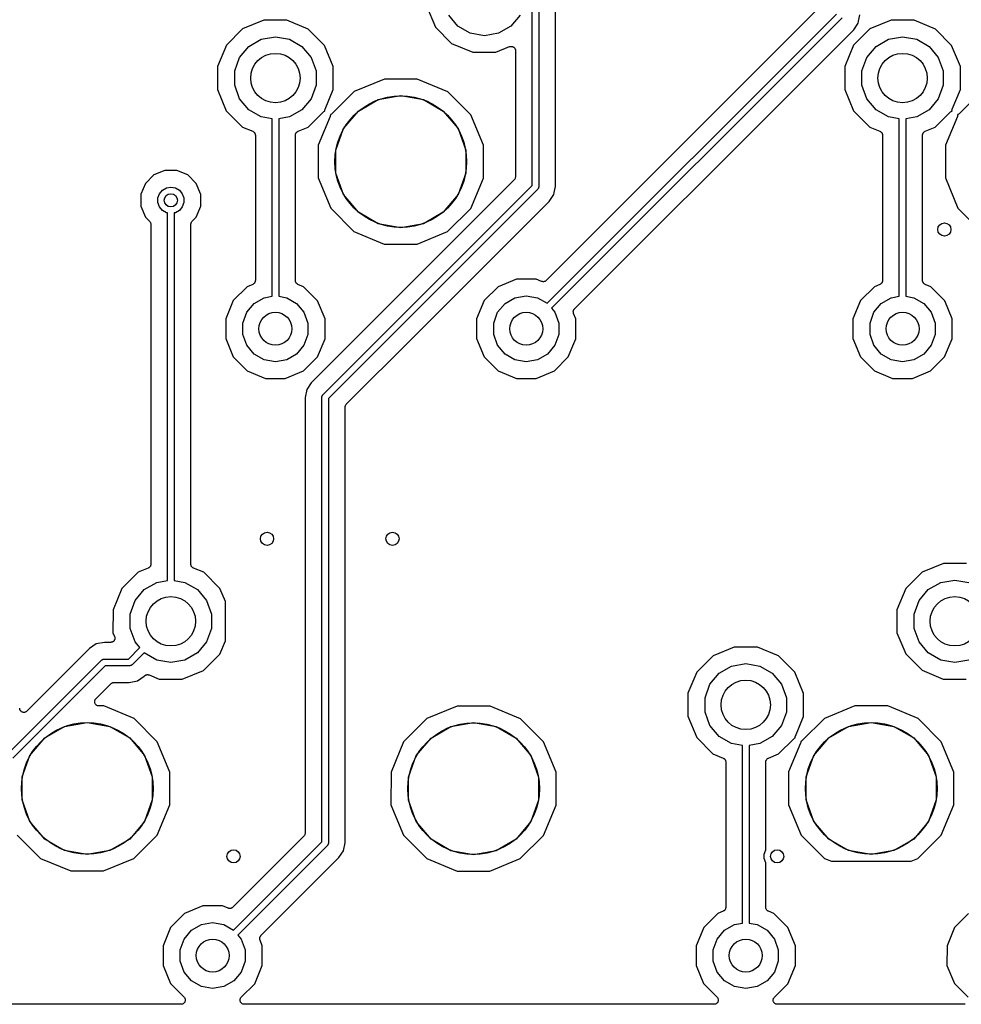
# Model space of a CAD drawing. Extents: x 88 to 361, y -189 to -115.
# Tile 22 of 36: x 198 to 227, y -188 to -158. Entities that reach past the tile are written whole.
import ezdxf

# ---------------------------------------------------------------- set-up
doc = ezdxf.new("R2010")
doc.units = 0
doc.header["$MEASUREMENT"] = 0
doc.layers.add('BLACK', color=7, linetype='CONTINUOUS')

msp = doc.modelspace()

# ---------------------------------------------------------------- linework, layer by layer
at = {"layer": 'Black'}
for p, q in [((213.54, -162.652), (213.54, -155.732)), ((213.74, -155.69), (213.74, -162.693)), ((214.248, -162.681), (214.248, -155.703)), ((210.332, -157.193), (210.599, -157.839)), ((222.24, -157.265), (213.966, -165.539)), ((205.392, -157.627), (204.746, -157.894)), ((206.091, -157.628), (205.392, -157.627)), ((206.737, -157.896), (206.091, -157.628)), ((211.284, -157.806), (211.004, -157.472)), ((213.176, -157.472), (212.896, -157.806)), ((213.994, -166.23), (222.785, -157.439)), ((222.956, -157.551), (214.126, -166.38)), ((223.444, -157.712), (223.455, -157.658)), ((223.455, -157.658), (223.493, -157.467)), ((224.442, -157.627), (223.796, -157.894)), ((225.141, -157.628), (224.442, -157.627)), ((225.787, -157.896), (225.141, -157.628)), ((204.746, -157.894), (204.251, -158.388)), ((207.231, -158.391), (206.737, -157.896)), ((210.599, -157.839), (211.093, -158.334)), ((211.661, -158.024), (211.284, -157.806)), ((212.896, -157.806), (212.519, -158.024)), ((221.556, -159.668), (223.306, -157.919)), ((223.796, -157.894), (223.301, -158.388)), ((223.306, -157.919), (223.444, -157.712)), ((226.281, -158.391), (225.787, -157.896)), ((204.934, -158.424), (205.311, -158.206)), ((205.311, -158.206), (205.74, -158.131)), ((205.74, -158.131), (206.169, -158.206)), ((206.169, -158.206), (206.546, -158.424)), ((212.09, -158.099), (211.661, -158.024)), ((212.519, -158.024), (212.09, -158.099)), ((223.984, -158.424), (224.361, -158.206)), ((224.361, -158.206), (224.79, -158.131)), ((224.79, -158.131), (225.219, -158.206)), ((225.219, -158.206), (225.596, -158.424)), ((204.251, -158.388), (203.983, -159.034)), ((204.654, -158.758), (204.934, -158.424)), ((206.546, -158.424), (206.826, -158.758)), ((207.498, -159.037), (207.231, -158.391)), ((211.093, -158.334), (211.739, -158.602)), ((212.438, -158.603), (212.856, -158.43)), ((212.856, -158.43), (212.87, -158.427)), ((212.87, -158.427), (212.883, -158.423)), ((212.883, -158.423), (212.891, -158.423)), ((212.891, -158.423), (212.899, -158.421)), ((212.899, -158.421), (212.913, -158.423)), ((212.913, -158.423), (212.927, -158.423)), ((212.927, -158.423), (212.935, -158.425)), ((212.935, -158.425), (212.943, -158.427)), ((212.943, -158.427), (212.955, -158.433)), ((212.955, -158.433), (212.968, -158.438)), ((212.968, -158.438), (212.975, -158.443)), ((212.975, -158.443), (212.982, -158.447)), ((212.982, -158.447), (212.991, -158.457)), ((212.991, -158.457), (213.002, -158.466)), ((213.002, -158.466), (213.006, -158.473)), ((213.006, -158.473), (213.012, -158.479)), ((213.012, -158.479), (213.017, -158.492)), ((213.017, -158.492), (213.024, -158.504)), ((213.024, -158.504), (213.025, -158.512)), ((213.025, -158.512), (213.029, -158.52)), ((213.029, -158.52), (213.029, -158.534)), ((213.029, -158.534), (213.032, -158.548)), ((213.032, -158.548), (213.032, -162.389)), ((223.301, -158.388), (223.033, -159.034)), ((223.704, -158.758), (223.984, -158.424)), ((225.596, -158.424), (225.876, -158.758)), ((226.548, -159.037), (226.281, -158.391)), ((204.505, -159.167), (204.654, -158.758)), ((206.826, -158.758), (206.975, -159.167)), ((211.739, -158.602), (212.438, -158.603)), ((223.555, -159.167), (223.704, -158.758)), ((225.876, -158.758), (226.025, -159.167)), ((203.983, -159.034), (203.982, -159.733)), ((204.505, -159.603), (204.505, -159.167)), ((206.975, -159.167), (206.975, -159.603)), ((207.497, -159.736), (207.498, -159.037)), ((223.033, -159.034), (223.032, -159.733)), ((223.555, -159.603), (223.555, -159.167)), ((226.025, -159.167), (226.025, -159.603)), ((226.547, -159.736), (226.548, -159.037)), ((209.053, -159.417), (208.131, -159.798)), ((210.051, -159.417), (209.053, -159.417)), ((210.973, -159.8), (210.051, -159.417)), ((203.982, -159.733), (204.249, -160.379)), ((204.654, -160.012), (204.505, -159.603)), ((206.975, -159.603), (206.826, -160.012)), ((207.25, -160.332), (207.497, -159.736)), ((214.826, -166.399), (221.556, -159.668)), ((221.556, -159.668), (221.556, -159.668)), ((223.032, -159.733), (223.299, -160.379)), ((223.704, -160.012), (223.555, -159.603)), ((226.025, -159.603), (225.876, -160.012)), ((226.3, -160.332), (226.547, -159.736)), ((204.934, -160.346), (204.654, -160.012)), ((206.826, -160.012), (206.546, -160.346)), ((208.131, -159.798), (207.457, -160.471)), ((208.26, -160.387), (208.863, -160.038)), ((208.863, -160.038), (209.55, -159.917)), ((209.55, -159.917), (210.237, -160.038)), ((210.237, -160.038), (210.84, -160.387)), ((211.677, -160.506), (210.973, -159.8)), ((223.984, -160.346), (223.704, -160.012)), ((225.876, -160.012), (225.596, -160.346)), ((227.181, -159.798), (226.507, -160.471)), ((204.249, -160.379), (204.743, -160.874)), ((205.311, -160.564), (204.934, -160.346)), ((206.546, -160.346), (206.169, -160.564)), ((207.213, -160.403), (207.229, -160.391)), ((207.229, -160.391), (207.231, -160.39)), ((207.231, -160.39), (207.233, -160.389)), ((207.233, -160.389), (207.242, -160.386)), ((207.24, -160.375), (207.241, -160.372)), ((207.242, -160.386), (207.24, -160.375)), ((207.241, -160.37), (207.246, -160.351)), ((207.241, -160.372), (207.241, -160.37)), ((207.246, -160.351), (207.25, -160.332)), ((207.811, -160.921), (208.26, -160.387)), ((210.84, -160.387), (211.289, -160.921)), ((223.299, -160.379), (223.793, -160.874)), ((224.361, -160.564), (223.984, -160.346)), ((225.596, -160.346), (225.219, -160.564)), ((226.263, -160.403), (226.279, -160.391)), ((226.279, -160.391), (226.281, -160.39)), ((226.281, -160.39), (226.283, -160.389)), ((226.283, -160.389), (226.292, -160.386)), ((226.29, -160.375), (226.291, -160.372)), ((226.292, -160.386), (226.29, -160.375)), ((226.291, -160.37), (226.296, -160.351)), ((226.291, -160.372), (226.291, -160.37)), ((226.296, -160.351), (226.3, -160.332)), ((205.64, -160.622), (205.311, -160.564)), ((205.64, -166.019), (205.64, -160.622)), ((206.169, -160.564), (205.84, -160.622)), ((205.84, -160.622), (205.84, -166.019)), ((206.734, -160.876), (207.197, -160.414)), ((207.404, -160.552), (207.042, -161.424)), ((207.197, -160.414), (207.213, -160.403)), ((207.409, -160.534), (207.404, -160.552)), ((207.414, -160.515), (207.409, -160.534)), ((207.421, -160.496), (207.412, -160.498)), ((207.412, -160.498), (207.414, -160.509)), ((207.414, -160.509), (207.413, -160.512)), ((207.413, -160.512), (207.414, -160.515)), ((207.423, -160.494), (207.421, -160.496)), ((207.426, -160.493), (207.423, -160.494)), ((207.441, -160.482), (207.426, -160.493)), ((207.457, -160.471), (207.441, -160.482)), ((212.058, -161.428), (211.677, -160.506)), ((224.69, -160.622), (224.361, -160.564)), ((224.69, -166.019), (224.69, -160.622)), ((225.219, -160.564), (224.89, -160.622)), ((224.89, -160.622), (224.89, -166.019)), ((225.784, -160.876), (226.247, -160.414)), ((226.454, -160.552), (226.092, -161.424)), ((226.247, -160.414), (226.263, -160.403)), ((226.459, -160.534), (226.454, -160.552)), ((226.464, -160.515), (226.459, -160.534)), ((226.471, -160.496), (226.462, -160.498)), ((226.462, -160.498), (226.464, -160.509)), ((226.464, -160.509), (226.463, -160.512)), ((226.463, -160.512), (226.464, -160.515)), ((226.473, -160.494), (226.471, -160.496)), ((226.476, -160.493), (226.473, -160.494)), ((226.491, -160.482), (226.476, -160.493)), ((226.507, -160.471), (226.491, -160.482)), ((204.743, -160.874), (205.054, -161.003)), ((206.427, -161.003), (206.734, -160.876)), ((207.573, -161.576), (207.811, -160.921)), ((211.289, -160.921), (211.527, -161.576)), ((223.793, -160.874), (224.104, -161.003)), ((225.477, -161.003), (225.784, -160.876)), ((205.054, -161.003), (205.061, -161.008)), ((205.061, -161.008), (205.069, -161.011)), ((205.069, -161.011), (205.079, -161.019)), ((205.079, -161.019), (205.091, -161.027)), ((205.091, -161.027), (205.096, -161.034)), ((205.096, -161.034), (205.102, -161.039)), ((205.102, -161.039), (205.109, -161.051)), ((205.109, -161.051), (205.118, -161.062)), ((205.118, -161.062), (205.12, -161.07)), ((205.12, -161.07), (205.124, -161.077)), ((205.124, -161.077), (205.127, -161.091)), ((205.127, -161.091), (205.131, -161.104)), ((205.131, -161.104), (205.131, -161.112)), ((205.131, -161.112), (205.132, -161.121)), ((205.132, -161.121), (205.132, -165.54)), ((206.348, -161.121), (206.349, -161.112)), ((206.348, -165.54), (206.348, -161.121)), ((206.349, -161.104), (206.353, -161.091)), ((206.349, -161.112), (206.349, -161.104)), ((206.353, -161.091), (206.356, -161.077)), ((206.356, -161.077), (206.36, -161.07)), ((206.36, -161.07), (206.362, -161.062)), ((206.362, -161.062), (206.371, -161.051)), ((206.371, -161.051), (206.378, -161.039)), ((206.378, -161.039), (206.384, -161.033)), ((206.384, -161.033), (206.389, -161.027)), ((206.389, -161.027), (206.401, -161.019)), ((206.401, -161.019), (206.411, -161.011)), ((206.411, -161.011), (206.419, -161.008)), ((206.419, -161.008), (206.427, -161.003)), ((224.104, -161.003), (224.111, -161.008)), ((224.111, -161.008), (224.118, -161.011)), ((224.118, -161.011), (224.129, -161.019)), ((224.129, -161.019), (224.141, -161.027)), ((224.141, -161.027), (224.146, -161.034)), ((224.146, -161.034), (224.152, -161.039)), ((224.152, -161.039), (224.159, -161.051)), ((224.159, -161.051), (224.168, -161.062)), ((224.168, -161.062), (224.17, -161.07)), ((224.17, -161.07), (224.174, -161.077)), ((224.174, -161.077), (224.177, -161.091)), ((224.177, -161.091), (224.181, -161.104)), ((224.181, -161.104), (224.181, -161.112)), ((224.181, -161.112), (224.182, -161.121)), ((224.182, -161.121), (224.182, -165.54)), ((225.398, -161.121), (225.399, -161.112)), ((225.398, -165.54), (225.398, -161.121)), ((225.399, -161.104), (225.403, -161.091)), ((225.399, -161.112), (225.399, -161.104)), ((225.403, -161.091), (225.406, -161.077)), ((225.406, -161.077), (225.41, -161.07)), ((225.41, -161.07), (225.412, -161.062)), ((225.412, -161.062), (225.421, -161.051)), ((225.421, -161.051), (225.428, -161.039)), ((225.428, -161.039), (225.434, -161.033)), ((225.434, -161.033), (225.439, -161.027)), ((225.439, -161.027), (225.451, -161.019)), ((225.451, -161.019), (225.462, -161.011)), ((225.462, -161.011), (225.469, -161.008)), ((225.469, -161.008), (225.477, -161.003)), ((207.042, -161.424), (207.042, -162.422)), ((207.573, -162.274), (207.573, -161.576)), ((211.527, -161.576), (211.527, -162.274)), ((212.058, -162.426), (212.058, -161.428)), ((226.092, -161.424), (226.092, -162.422)), ((202.051, -162.33), (201.796, -162.585)), ((202.385, -162.192), (202.051, -162.33)), ((202.746, -162.192), (202.385, -162.192)), ((203.08, -162.33), (202.746, -162.192)), ((203.335, -162.586), (203.08, -162.33)), ((212.994, -162.478), (206.829, -168.644)), ((207.042, -162.422), (207.423, -163.344)), ((207.811, -162.929), (207.573, -162.274)), ((211.527, -162.274), (211.289, -162.929)), ((211.675, -163.348), (212.058, -162.426)), ((212.998, -162.474), (212.994, -162.478)), ((213.002, -162.47), (212.998, -162.474)), ((213.01, -162.456), (213.002, -162.47)), ((213.02, -162.442), (213.01, -162.456)), ((213.021, -162.437), (213.02, -162.442)), ((213.024, -162.432), (213.021, -162.437)), ((213.027, -162.416), (213.024, -162.432)), ((213.031, -162.4), (213.027, -162.416)), ((213.032, -162.389), (213.031, -162.394)), ((213.031, -162.394), (213.031, -162.4)), ((226.092, -162.422), (226.473, -163.344)), ((201.796, -162.585), (201.657, -162.918)), ((202.307, -162.792), (202.428, -162.722)), ((202.428, -162.722), (202.565, -162.698)), ((202.565, -162.698), (202.702, -162.722)), ((202.702, -162.722), (202.823, -162.792)), ((203.473, -162.92), (203.335, -162.586)), ((207.179, -169.012), (213.54, -162.652)), ((213.71, -162.764), (207.35, -169.124)), ((213.713, -162.76), (213.71, -162.764)), ((213.716, -162.757), (213.713, -162.76)), ((213.723, -162.746), (213.716, -162.757)), ((213.73, -162.735), (213.723, -162.746)), ((213.731, -162.731), (213.73, -162.735)), ((213.734, -162.727), (213.731, -162.731)), ((213.736, -162.714), (213.734, -162.727)), ((213.739, -162.702), (213.736, -162.714)), ((213.74, -162.693), (213.739, -162.697)), ((213.739, -162.697), (213.739, -162.702)), ((214.21, -162.868), (214.248, -162.681)), ((201.657, -162.918), (201.657, -163.28)), ((202.17, -163.03), (202.217, -162.899)), ((202.17, -163.169), (202.17, -163.03)), ((202.217, -162.899), (202.307, -162.792)), ((202.823, -162.792), (202.913, -162.899)), ((202.913, -162.899), (202.96, -163.03)), ((202.96, -163.03), (202.96, -163.169)), ((203.473, -163.281), (203.473, -162.92)), ((208.26, -163.463), (207.811, -162.929)), ((211.289, -162.929), (210.84, -163.463)), ((214.061, -163.132), (214.199, -162.925)), ((214.199, -162.925), (214.21, -162.868)), ((214.21, -162.868), (214.21, -162.868)), ((201.657, -163.28), (201.795, -163.613)), ((202.217, -163.301), (202.17, -163.169)), ((202.307, -163.407), (202.217, -163.301)), ((202.913, -163.301), (202.823, -163.407)), ((202.96, -163.169), (202.913, -163.301)), ((203.334, -163.615), (203.473, -163.281)), ((207.423, -163.344), (208.127, -164.05)), ((209.954, -167.239), (214.061, -163.132)), ((210.969, -164.052), (211.675, -163.348)), ((226.473, -163.344), (227.177, -164.05)), ((201.795, -163.613), (201.92, -163.739)), ((202.428, -163.477), (202.307, -163.407)), ((202.465, -163.484), (202.428, -163.477)), ((202.465, -174.658), (202.465, -163.484)), ((202.702, -163.477), (202.665, -163.484)), ((202.665, -163.484), (202.665, -174.658)), ((202.823, -163.407), (202.702, -163.477)), ((203.21, -163.739), (203.334, -163.615)), ((208.863, -163.812), (208.26, -163.463)), ((210.84, -163.463), (210.237, -163.812)), ((201.92, -163.739), (201.923, -163.743)), ((201.923, -163.743), (201.927, -163.747)), ((201.927, -163.747), (201.936, -163.761)), ((201.936, -163.761), (201.945, -163.775)), ((201.945, -163.775), (201.947, -163.78)), ((201.947, -163.78), (201.949, -163.785)), ((201.949, -163.785), (201.952, -163.801)), ((201.952, -163.801), (201.957, -163.817)), ((201.957, -163.817), (201.956, -163.823)), ((201.956, -163.823), (201.957, -163.828)), ((201.957, -163.828), (201.957, -174.159)), ((203.173, -163.817), (203.178, -163.801)), ((203.174, -163.823), (203.173, -163.817)), ((203.173, -163.828), (203.174, -163.823)), ((203.173, -174.159), (203.173, -163.828)), ((203.178, -163.801), (203.181, -163.785)), ((203.181, -163.785), (203.183, -163.78)), ((203.183, -163.78), (203.185, -163.775)), ((203.185, -163.775), (203.194, -163.761)), ((203.194, -163.761), (203.203, -163.747)), ((203.203, -163.747), (203.207, -163.743)), ((203.207, -163.743), (203.21, -163.739)), ((209.55, -163.933), (208.863, -163.812)), ((210.237, -163.812), (209.55, -163.933)), ((208.127, -164.05), (209.049, -164.433)), ((210.047, -164.433), (210.969, -164.052)), ((209.049, -164.433), (210.047, -164.433)), ((204.887, -165.726), (204.462, -166.15)), ((205.053, -165.657), (204.887, -165.726)), ((205.061, -165.652), (205.053, -165.657)), ((205.069, -165.65), (205.061, -165.652)), ((205.079, -165.641), (205.069, -165.65)), ((205.091, -165.633), (205.079, -165.641)), ((205.096, -165.627), (205.091, -165.633)), ((205.102, -165.621), (205.096, -165.627)), ((205.109, -165.609), (205.102, -165.621)), ((205.118, -165.598), (205.109, -165.609)), ((205.12, -165.59), (205.118, -165.598)), ((205.124, -165.583), (205.12, -165.59)), ((205.127, -165.569), (205.124, -165.583)), ((205.131, -165.556), (205.127, -165.569)), ((205.132, -165.54), (205.131, -165.548)), ((205.131, -165.548), (205.131, -165.556)), ((206.349, -165.548), (206.348, -165.54)), ((206.349, -165.556), (206.349, -165.548)), ((206.353, -165.57), (206.349, -165.556)), ((206.356, -165.583), (206.353, -165.57)), ((206.36, -165.59), (206.356, -165.583)), ((206.362, -165.598), (206.36, -165.59)), ((206.371, -165.609), (206.362, -165.598)), ((206.378, -165.621), (206.371, -165.609)), ((206.384, -165.627), (206.378, -165.621)), ((206.389, -165.633), (206.384, -165.627)), ((206.401, -165.641), (206.389, -165.633)), ((206.411, -165.65), (206.401, -165.641)), ((206.419, -165.653), (206.411, -165.65)), ((206.426, -165.657), (206.419, -165.653)), ((206.595, -165.727), (206.426, -165.657)), ((207.019, -166.152), (206.595, -165.727)), ((212.507, -165.726), (212.082, -166.15)), ((213.061, -165.497), (212.507, -165.726)), ((213.661, -165.497), (213.061, -165.497)), ((213.828, -165.566), (213.661, -165.497)), ((213.836, -165.568), (213.828, -165.566)), ((213.844, -165.572), (213.836, -165.568)), ((213.857, -165.573), (213.844, -165.572)), ((213.871, -165.576), (213.857, -165.573)), ((213.879, -165.575), (213.871, -165.576)), ((213.888, -165.576), (213.879, -165.575)), ((213.901, -165.572), (213.888, -165.576)), ((213.915, -165.57), (213.901, -165.572)), ((213.922, -165.566), (213.915, -165.57)), ((213.93, -165.564), (213.922, -165.566)), ((213.941, -165.556), (213.93, -165.564)), ((213.954, -165.55), (213.941, -165.556)), ((213.959, -165.544), (213.954, -165.55)), ((213.966, -165.539), (213.959, -165.544)), ((223.937, -165.726), (223.512, -166.15)), ((224.103, -165.657), (223.937, -165.726)), ((224.111, -165.652), (224.103, -165.657)), ((224.118, -165.65), (224.111, -165.652)), ((224.129, -165.641), (224.118, -165.65)), ((224.141, -165.633), (224.129, -165.641)), ((224.146, -165.627), (224.141, -165.633)), ((224.152, -165.621), (224.146, -165.627)), ((224.159, -165.609), (224.152, -165.621)), ((224.168, -165.598), (224.159, -165.609)), ((224.17, -165.59), (224.168, -165.598)), ((224.174, -165.583), (224.17, -165.59)), ((224.177, -165.569), (224.174, -165.583)), ((224.181, -165.556), (224.177, -165.569)), ((224.182, -165.54), (224.181, -165.548)), ((224.181, -165.548), (224.181, -165.556)), ((225.399, -165.548), (225.398, -165.54)), ((225.399, -165.556), (225.399, -165.548)), ((225.403, -165.57), (225.399, -165.556)), ((225.406, -165.583), (225.403, -165.57)), ((225.41, -165.59), (225.406, -165.583)), ((225.412, -165.598), (225.41, -165.59)), ((225.421, -165.609), (225.412, -165.598)), ((225.428, -165.621), (225.421, -165.609)), ((225.434, -165.627), (225.428, -165.621)), ((225.439, -165.633), (225.434, -165.627)), ((225.451, -165.641), (225.439, -165.633)), ((225.462, -165.65), (225.451, -165.641)), ((225.469, -165.653), (225.462, -165.65)), ((225.476, -165.657), (225.469, -165.653)), ((225.645, -165.727), (225.476, -165.657)), ((226.069, -166.152), (225.645, -165.727)), ((205.095, -166.236), (205.397, -166.062)), ((205.397, -166.062), (205.64, -166.019)), ((205.84, -166.019), (206.083, -166.062)), ((206.083, -166.062), (206.385, -166.236)), ((212.715, -166.236), (213.017, -166.062)), ((213.017, -166.062), (213.36, -166.001)), ((213.36, -166.001), (213.703, -166.062)), ((213.703, -166.062), (213.994, -166.23)), ((224.145, -166.236), (224.447, -166.062)), ((224.447, -166.062), (224.69, -166.019)), ((224.89, -166.019), (225.133, -166.062)), ((225.133, -166.062), (225.435, -166.236)), ((204.462, -166.15), (204.232, -166.704)), ((204.871, -166.503), (205.095, -166.236)), ((206.385, -166.236), (206.609, -166.503)), ((207.248, -166.706), (207.019, -166.152)), ((212.082, -166.15), (211.852, -166.704)), ((212.491, -166.503), (212.715, -166.236)), ((214.126, -166.38), (214.229, -166.503)), ((223.512, -166.15), (223.282, -166.704)), ((223.921, -166.503), (224.145, -166.236)), ((225.435, -166.236), (225.659, -166.503)), ((226.298, -166.706), (226.069, -166.152)), ((204.751, -166.831), (204.871, -166.503)), ((206.609, -166.503), (206.729, -166.831)), ((212.371, -166.831), (212.491, -166.503)), ((214.229, -166.503), (214.349, -166.831)), ((214.789, -166.478), (214.793, -166.464)), ((214.79, -166.486), (214.789, -166.478)), ((214.789, -166.494), (214.79, -166.486)), ((214.792, -166.508), (214.789, -166.494)), ((214.793, -166.522), (214.792, -166.508)), ((214.793, -166.464), (214.795, -166.45)), ((214.797, -166.529), (214.793, -166.522)), ((214.795, -166.45), (214.798, -166.443)), ((214.798, -166.537), (214.797, -166.529)), ((214.798, -166.443), (214.801, -166.435)), ((214.868, -166.706), (214.798, -166.537)), ((214.801, -166.435), (214.809, -166.424)), ((214.809, -166.424), (214.815, -166.411)), ((214.815, -166.411), (214.821, -166.406)), ((214.821, -166.406), (214.826, -166.399)), ((223.801, -166.831), (223.921, -166.503)), ((225.659, -166.503), (225.779, -166.831)), ((204.232, -166.704), (204.232, -167.304)), ((204.751, -167.179), (204.751, -166.831)), ((206.729, -166.831), (206.729, -167.179)), ((207.248, -167.306), (207.248, -166.706)), ((211.852, -166.704), (211.852, -167.304)), ((212.371, -167.179), (212.371, -166.831)), ((214.349, -166.831), (214.349, -167.179)), ((214.868, -167.306), (214.868, -166.706)), ((223.282, -166.704), (223.282, -167.304)), ((223.801, -167.179), (223.801, -166.831)), ((225.779, -166.831), (225.779, -167.179)), ((226.298, -167.306), (226.298, -166.706)), ((204.871, -167.507), (204.751, -167.179)), ((206.729, -167.179), (206.609, -167.507)), ((207.895, -169.297), (209.954, -167.239)), ((212.491, -167.507), (212.371, -167.179)), ((214.349, -167.179), (214.229, -167.507)), ((223.921, -167.507), (223.801, -167.179)), ((225.779, -167.179), (225.659, -167.507)), ((204.232, -167.304), (204.461, -167.858)), ((205.095, -167.774), (204.871, -167.507)), ((206.609, -167.507), (206.385, -167.774)), ((207.018, -167.86), (207.248, -167.306)), ((211.852, -167.304), (212.081, -167.858)), ((212.715, -167.774), (212.491, -167.507)), ((214.229, -167.507), (214.005, -167.774)), ((214.638, -167.86), (214.868, -167.306)), ((223.282, -167.304), (223.511, -167.858)), ((224.145, -167.774), (223.921, -167.507)), ((225.659, -167.507), (225.435, -167.774)), ((226.068, -167.86), (226.298, -167.306)), ((204.461, -167.858), (204.885, -168.283)), ((205.397, -167.948), (205.095, -167.774)), ((206.385, -167.774), (206.083, -167.948)), ((206.593, -168.284), (207.018, -167.86)), ((212.081, -167.858), (212.505, -168.283)), ((213.017, -167.948), (212.715, -167.774)), ((214.005, -167.774), (213.703, -167.948)), ((214.213, -168.284), (214.638, -167.86)), ((223.511, -167.858), (223.935, -168.283)), ((224.447, -167.948), (224.145, -167.774)), ((225.435, -167.774), (225.133, -167.948)), ((225.643, -168.284), (226.068, -167.86)), ((205.74, -168.009), (205.397, -167.948)), ((206.083, -167.948), (205.74, -168.009)), ((213.36, -168.009), (213.017, -167.948)), ((213.703, -167.948), (213.36, -168.009)), ((224.79, -168.009), (224.447, -167.948)), ((225.133, -167.948), (224.79, -168.009)), ((204.885, -168.283), (205.439, -168.513)), ((206.039, -168.513), (206.593, -168.284)), ((212.505, -168.283), (213.059, -168.513)), ((213.659, -168.513), (214.213, -168.284)), ((223.935, -168.283), (224.489, -168.513)), ((225.089, -168.513), (225.643, -168.284)), ((205.439, -168.513), (206.039, -168.513)), ((206.829, -168.644), (206.691, -168.851)), ((213.059, -168.513), (213.659, -168.513)), ((224.489, -168.513), (225.089, -168.513)), ((206.691, -168.851), (206.642, -169.095)), ((207.15, -169.074), (207.154, -169.061)), ((207.151, -169.078), (207.15, -169.074)), ((207.154, -169.061), (207.156, -169.049)), ((207.156, -169.049), (207.158, -169.045)), ((207.158, -169.045), (207.159, -169.04)), ((207.159, -169.04), (207.167, -169.03)), ((207.167, -169.03), (207.173, -169.018)), ((207.173, -169.018), (207.177, -169.016)), ((207.177, -169.016), (207.179, -169.012)), ((206.642, -169.095), (206.642, -182.336)), ((207.15, -169.083), (207.151, -169.078)), ((207.15, -182.599), (207.15, -169.083)), ((207.35, -169.124), (207.35, -182.64)), ((207.858, -169.376), (207.863, -169.36)), ((207.863, -169.36), (207.866, -169.344)), ((207.866, -169.344), (207.868, -169.339)), ((207.868, -169.339), (207.87, -169.334)), ((207.87, -169.334), (207.879, -169.32)), ((207.879, -169.32), (207.888, -169.306)), ((207.888, -169.306), (207.892, -169.302)), ((207.892, -169.302), (207.895, -169.297)), ((207.859, -169.382), (207.858, -169.376)), ((207.858, -169.387), (207.859, -169.382)), ((207.858, -182.627), (207.858, -169.387)), ((201.957, -174.159), (201.956, -174.168)), ((203.174, -174.168), (203.173, -174.159)), ((226.029, -174.137), (225.383, -174.404)), ((226.729, -174.138), (226.029, -174.137)), ((201.571, -174.404), (201.076, -174.898)), ((201.878, -174.277), (201.571, -174.404)), ((201.886, -174.272), (201.878, -174.277)), ((201.893, -174.269), (201.886, -174.272)), ((201.904, -174.261), (201.893, -174.269)), ((201.916, -174.253), (201.904, -174.261)), ((201.921, -174.247), (201.916, -174.253)), ((201.927, -174.241), (201.921, -174.247)), ((201.934, -174.229), (201.927, -174.241)), ((201.943, -174.218), (201.934, -174.229)), ((201.945, -174.21), (201.943, -174.218)), ((201.949, -174.203), (201.945, -174.21)), ((201.952, -174.189), (201.949, -174.203)), ((201.956, -174.176), (201.952, -174.189)), ((201.956, -174.168), (201.956, -174.176)), ((203.174, -174.176), (203.174, -174.168)), ((203.178, -174.189), (203.174, -174.176)), ((203.181, -174.203), (203.178, -174.189)), ((203.185, -174.21), (203.181, -174.203)), ((203.187, -174.218), (203.185, -174.21)), ((203.196, -174.229), (203.187, -174.218)), ((203.203, -174.241), (203.196, -174.229)), ((203.209, -174.246), (203.203, -174.241)), ((203.214, -174.253), (203.209, -174.246)), ((203.226, -174.261), (203.214, -174.253)), ((203.236, -174.269), (203.226, -174.261)), ((203.244, -174.272), (203.236, -174.269)), ((203.251, -174.277), (203.244, -174.272)), ((203.562, -174.406), (203.251, -174.277)), ((204.056, -174.901), (203.562, -174.406)), ((225.383, -174.404), (224.888, -174.898)), ((201.759, -174.934), (202.136, -174.716)), ((202.136, -174.716), (202.465, -174.658)), ((202.665, -174.658), (202.994, -174.716)), ((202.994, -174.716), (203.371, -174.934)), ((225.571, -174.934), (225.948, -174.716)), ((225.948, -174.716), (226.377, -174.641)), ((226.377, -174.641), (226.807, -174.716)), ((201.076, -174.898), (200.808, -175.544)), ((201.479, -175.268), (201.759, -174.934)), ((203.371, -174.934), (203.651, -175.268)), ((204.22, -175.298), (204.056, -174.901)), ((224.888, -174.898), (224.62, -175.544)), ((225.291, -175.268), (225.571, -174.934)), ((201.33, -175.677), (201.479, -175.268)), ((203.651, -175.268), (203.8, -175.677)), ((204.22, -176.493), (204.22, -175.298)), ((225.142, -175.677), (225.291, -175.268)), ((200.808, -175.544), (200.807, -176.243)), ((224.62, -175.544), (224.62, -176.243)), ((201.33, -176.113), (201.33, -175.677)), ((203.8, -175.677), (203.8, -176.113)), ((225.142, -176.113), (225.142, -175.677)), ((200.807, -176.243), (200.856, -176.361)), ((201.479, -176.522), (201.33, -176.113)), ((203.8, -176.113), (203.651, -176.522)), ((224.62, -176.243), (224.887, -176.889)), ((225.291, -176.522), (225.142, -176.113)), ((200.546, -176.537), (200.301, -176.585)), ((200.738, -176.537), (200.546, -176.537)), ((200.752, -176.534), (200.738, -176.537)), ((200.766, -176.534), (200.752, -176.534)), ((200.774, -176.53), (200.766, -176.534)), ((200.782, -176.529), (200.774, -176.53)), ((200.794, -176.522), (200.782, -176.529)), ((200.807, -176.517), (200.794, -176.522)), ((200.813, -176.511), (200.807, -176.517)), ((200.82, -176.507), (200.813, -176.511)), ((200.829, -176.496), (200.82, -176.507)), ((200.839, -176.487), (200.829, -176.496)), ((200.843, -176.48), (200.839, -176.487)), ((200.848, -176.473), (200.843, -176.48)), ((200.853, -176.46), (200.848, -176.473)), ((200.86, -176.448), (200.853, -176.46)), ((200.856, -176.361), (200.859, -176.375)), ((200.859, -176.375), (200.864, -176.388)), ((200.861, -176.44), (200.86, -176.448)), ((200.864, -176.432), (200.861, -176.44)), ((200.864, -176.388), (200.864, -176.396)), ((200.864, -176.396), (200.865, -176.404)), ((200.865, -176.404), (200.864, -176.418)), ((200.864, -176.418), (200.864, -176.432)), ((201.624, -176.695), (201.479, -176.522)), ((203.651, -176.522), (203.371, -176.856)), ((204.054, -176.892), (204.22, -176.493)), ((225.571, -176.856), (225.291, -176.522)), ((200.094, -176.724), (198.189, -178.628)), ((200.301, -176.585), (200.094, -176.724)), ((201.274, -177.045), (201.624, -176.695)), ((201.753, -176.849), (201.386, -177.215)), ((201.759, -176.856), (201.753, -176.849)), ((219.679, -176.677), (219.033, -176.944)), ((220.379, -176.678), (219.679, -176.677)), ((221.024, -176.946), (220.379, -176.678)), ((197.652, -179.885), (200.462, -177.074)), ((200.462, -177.074), (200.466, -177.071)), ((200.466, -177.071), (200.469, -177.068)), ((200.469, -177.068), (200.48, -177.062)), ((200.48, -177.062), (200.491, -177.054)), ((200.491, -177.054), (200.495, -177.053)), ((200.495, -177.053), (200.499, -177.051)), ((200.499, -177.051), (200.512, -177.048)), ((200.512, -177.048), (200.524, -177.045)), ((200.524, -177.045), (200.529, -177.045)), ((200.529, -177.045), (200.533, -177.045)), ((200.533, -177.045), (201.274, -177.045)), ((202.136, -177.074), (201.759, -176.856)), ((202.565, -177.149), (202.136, -177.074)), ((202.994, -177.074), (202.565, -177.149)), ((203.371, -176.856), (202.994, -177.074)), ((203.559, -177.386), (204.054, -176.892)), ((219.033, -176.944), (218.538, -177.438)), ((221.518, -177.441), (221.024, -176.946)), ((224.887, -176.889), (225.381, -177.384)), ((225.948, -177.074), (225.571, -176.856)), ((226.377, -177.149), (225.948, -177.074)), ((226.807, -177.074), (226.377, -177.149)), ((200.574, -177.245), (197.764, -180.055)), ((201.315, -177.245), (200.574, -177.245)), ((201.32, -177.244), (201.315, -177.245)), ((201.324, -177.244), (201.32, -177.244)), ((201.337, -177.241), (201.324, -177.244)), ((201.35, -177.239), (201.337, -177.241)), ((201.353, -177.236), (201.35, -177.239)), ((201.358, -177.235), (201.353, -177.236)), ((201.368, -177.228), (201.358, -177.235)), ((201.38, -177.221), (201.368, -177.228)), ((201.382, -177.218), (201.38, -177.221)), ((201.386, -177.215), (201.382, -177.218)), ((202.913, -177.653), (203.559, -177.386)), ((218.538, -177.438), (218.27, -178.084)), ((219.221, -177.474), (219.598, -177.256)), ((219.598, -177.256), (220.028, -177.181)), ((220.028, -177.181), (220.457, -177.256)), ((220.457, -177.256), (220.834, -177.474)), ((221.785, -178.087), (221.518, -177.441)), ((225.381, -177.384), (226.026, -177.652)), ((201.303, -177.753), (201.547, -177.704)), ((201.547, -177.704), (201.754, -177.566)), ((201.754, -177.566), (201.768, -177.552)), ((201.768, -177.552), (201.775, -177.547)), ((201.775, -177.547), (201.78, -177.541)), ((201.78, -177.541), (201.793, -177.535)), ((201.793, -177.535), (201.804, -177.527)), ((201.804, -177.527), (201.812, -177.525)), ((201.812, -177.525), (201.819, -177.521)), ((201.819, -177.521), (201.833, -177.519)), ((201.833, -177.519), (201.846, -177.515)), ((201.846, -177.515), (201.855, -177.516)), ((201.855, -177.516), (201.863, -177.515)), ((201.863, -177.515), (201.877, -177.518)), ((201.877, -177.518), (201.89, -177.519)), ((201.89, -177.519), (201.898, -177.523)), ((201.898, -177.523), (201.906, -177.525)), ((201.906, -177.525), (202.214, -177.652)), ((202.214, -177.652), (202.913, -177.653)), ((218.941, -177.808), (219.221, -177.474)), ((220.834, -177.474), (221.114, -177.808)), ((226.026, -177.652), (226.726, -177.653)), ((200.287, -178.251), (200.748, -177.79)), ((200.748, -177.79), (200.752, -177.787)), ((200.752, -177.787), (200.756, -177.782)), ((200.756, -177.782), (200.77, -177.774)), ((200.77, -177.774), (200.784, -177.765)), ((200.784, -177.765), (200.789, -177.763)), ((200.789, -177.763), (200.794, -177.76)), ((200.794, -177.76), (200.81, -177.757)), ((200.81, -177.757), (200.826, -177.753)), ((200.826, -177.753), (200.832, -177.754)), ((200.832, -177.754), (200.837, -177.753)), ((200.837, -177.753), (201.303, -177.753)), ((218.792, -178.217), (218.941, -177.808)), ((221.114, -177.808), (221.263, -178.217)), ((200.25, -178.329), (200.252, -178.324)), ((200.252, -178.346), (200.25, -178.329)), ((200.252, -178.318), (200.257, -178.303)), ((200.252, -178.324), (200.252, -178.318)), ((200.252, -178.362), (200.252, -178.346)), ((200.257, -178.303), (200.262, -178.287)), ((200.262, -178.287), (200.265, -178.282)), ((200.265, -178.282), (200.267, -178.277)), ((200.267, -178.277), (200.278, -178.264)), ((200.278, -178.264), (200.287, -178.251)), ((218.27, -178.084), (218.27, -178.783)), ((218.792, -178.653), (218.792, -178.217)), ((221.263, -178.217), (221.263, -178.653)), ((221.785, -178.786), (221.785, -178.087)), ((197.975, -178.555), (197.973, -178.539)), ((197.977, -178.572), (197.975, -178.555)), ((197.979, -178.577), (197.977, -178.572)), ((197.98, -178.582), (197.979, -178.577)), ((197.989, -178.596), (197.98, -178.582)), ((197.996, -178.611), (197.989, -178.596)), ((197.999, -178.615), (197.996, -178.611)), ((198.002, -178.62), (197.999, -178.615)), ((198.015, -178.631), (198.002, -178.62)), ((198.027, -178.643), (198.015, -178.631)), ((198.032, -178.645), (198.027, -178.643)), ((198.036, -178.649), (198.032, -178.645)), ((198.052, -178.654), (198.036, -178.649)), ((198.163, -178.649), (198.158, -178.651)), ((198.176, -178.638), (198.163, -178.649)), ((198.189, -178.628), (198.176, -178.638)), ((200.254, -178.368), (200.252, -178.362)), ((200.254, -178.373), (200.254, -178.368)), ((200.261, -178.388), (200.254, -178.373)), ((200.267, -178.404), (200.261, -178.388)), ((200.27, -178.408), (200.267, -178.404)), ((200.273, -178.413), (200.27, -178.408)), ((200.284, -178.425), (200.273, -178.413)), ((200.295, -178.438), (200.284, -178.425)), ((200.3, -178.44), (200.295, -178.438)), ((200.304, -178.444), (200.3, -178.44)), ((200.319, -178.451), (200.304, -178.444)), ((200.333, -178.46), (200.319, -178.451)), ((200.339, -178.461), (200.333, -178.46)), ((200.344, -178.463), (200.339, -178.461)), ((200.36, -178.464), (200.344, -178.463)), ((200.377, -178.467), (200.36, -178.464)), ((200.526, -178.467), (200.377, -178.467)), ((201.448, -178.85), (200.526, -178.467)), ((211.263, -178.473), (210.341, -178.854)), ((212.261, -178.474), (211.263, -178.473)), ((213.182, -178.856), (212.261, -178.474)), ((223.341, -178.467), (222.419, -178.848)), ((224.339, -178.467), (223.341, -178.467)), ((225.26, -178.85), (224.339, -178.467)), ((198.067, -178.661), (198.052, -178.654)), ((198.072, -178.662), (198.067, -178.661)), ((198.077, -178.664), (198.072, -178.662)), ((198.094, -178.664), (198.077, -178.664)), ((198.111, -178.665), (198.094, -178.664)), ((198.116, -178.664), (198.111, -178.665)), ((198.122, -178.664), (198.116, -178.664)), ((198.137, -178.658), (198.122, -178.664)), ((198.153, -178.654), (198.137, -178.658)), ((198.158, -178.651), (198.153, -178.654)), ((202.152, -179.556), (201.448, -178.85)), ((210.341, -178.854), (209.635, -179.559)), ((213.887, -179.563), (213.182, -178.856)), ((218.27, -178.783), (218.537, -179.429)), ((218.941, -179.062), (218.792, -178.653)), ((221.263, -178.653), (221.114, -179.062)), ((221.537, -179.382), (221.785, -178.786)), ((222.419, -178.848), (221.744, -179.521)), ((225.965, -179.556), (225.26, -178.85)), ((198.735, -179.437), (199.338, -179.088)), ((199.338, -179.088), (200.025, -178.967)), ((200.025, -178.967), (200.712, -179.088)), ((200.712, -179.088), (201.315, -179.437)), ((210.469, -179.443), (211.073, -179.095)), ((211.073, -179.095), (211.76, -178.974)), ((211.76, -178.974), (212.446, -179.095)), ((212.446, -179.095), (213.05, -179.443)), ((219.221, -179.396), (218.941, -179.062)), ((221.114, -179.062), (220.834, -179.396)), ((222.547, -179.437), (223.151, -179.088)), ((223.151, -179.088), (223.837, -178.967)), ((223.837, -178.967), (224.524, -179.088)), ((224.524, -179.088), (225.128, -179.437)), ((198.286, -179.971), (198.735, -179.437)), ((201.315, -179.437), (201.764, -179.971)), ((210.021, -179.978), (210.469, -179.443)), ((213.05, -179.443), (213.498, -179.978)), ((218.537, -179.429), (219.031, -179.924)), ((219.598, -179.614), (219.221, -179.396)), ((220.834, -179.396), (220.457, -179.614)), ((221.022, -179.926), (221.485, -179.464)), ((221.485, -179.464), (221.501, -179.453)), ((221.501, -179.453), (221.516, -179.441)), ((221.516, -179.441), (221.519, -179.44)), ((221.519, -179.44), (221.521, -179.439)), ((221.521, -179.439), (221.529, -179.436)), ((221.528, -179.42), (221.533, -179.401)), ((221.528, -179.422), (221.528, -179.42)), ((221.528, -179.425), (221.528, -179.422)), ((221.529, -179.436), (221.528, -179.425)), ((221.533, -179.401), (221.537, -179.382)), ((221.708, -179.546), (221.7, -179.548)), ((221.7, -179.548), (221.701, -179.559)), ((221.711, -179.544), (221.708, -179.546)), ((221.713, -179.543), (221.711, -179.544)), ((221.729, -179.532), (221.713, -179.543)), ((221.744, -179.521), (221.729, -179.532)), ((222.099, -179.971), (222.547, -179.437)), ((225.128, -179.437), (225.576, -179.971)), ((202.533, -180.478), (202.152, -179.556)), ((209.635, -179.559), (209.252, -180.48)), ((214.268, -180.485), (213.887, -179.563)), ((219.927, -179.672), (219.598, -179.614)), ((219.927, -185.069), (219.927, -179.672)), ((220.457, -179.614), (220.127, -179.672)), ((220.127, -179.672), (220.127, -185.069)), ((221.692, -179.602), (221.33, -180.474)), ((221.696, -179.584), (221.692, -179.602)), ((221.701, -179.565), (221.696, -179.584)), ((221.701, -179.559), (221.701, -179.562)), ((221.701, -179.562), (221.701, -179.565)), ((226.346, -180.478), (225.965, -179.556)), ((198.048, -180.626), (198.286, -179.971)), ((201.764, -179.971), (202.002, -180.626)), ((209.783, -180.633), (210.021, -179.978)), ((213.498, -179.978), (213.737, -180.633)), ((219.031, -179.924), (219.341, -180.053)), ((219.341, -180.053), (219.348, -180.058)), ((219.348, -180.058), (219.356, -180.061)), ((219.356, -180.061), (219.367, -180.069)), ((219.367, -180.069), (219.378, -180.077)), ((219.378, -180.077), (219.383, -180.084)), ((219.383, -180.084), (219.39, -180.089)), ((219.39, -180.089), (219.397, -180.101)), ((219.397, -180.101), (219.405, -180.112)), ((219.405, -180.112), (219.408, -180.12)), ((219.408, -180.12), (219.412, -180.127)), ((219.412, -180.127), (219.414, -180.141)), ((219.414, -180.141), (219.418, -180.154)), ((220.637, -180.154), (220.641, -180.141)), ((220.641, -180.141), (220.643, -180.127)), ((220.643, -180.127), (220.647, -180.12)), ((220.647, -180.12), (220.65, -180.112)), ((220.65, -180.112), (220.658, -180.101)), ((220.658, -180.101), (220.665, -180.089)), ((220.665, -180.089), (220.672, -180.083)), ((220.672, -180.083), (220.677, -180.077)), ((220.677, -180.077), (220.688, -180.069)), ((220.688, -180.069), (220.699, -180.061)), ((220.699, -180.061), (220.707, -180.058)), ((220.707, -180.058), (220.714, -180.053)), ((220.714, -180.053), (221.022, -179.926)), ((221.86, -180.626), (222.099, -179.971)), ((225.576, -179.971), (225.815, -180.626)), ((219.418, -180.154), (219.418, -180.162)), ((219.418, -180.162), (219.419, -180.171)), ((219.419, -180.171), (219.419, -184.59)), ((220.635, -180.171), (220.637, -180.162)), ((220.635, -182.834), (220.635, -180.171)), ((220.637, -180.162), (220.637, -180.154)), ((198.048, -181.324), (198.048, -180.626)), ((202.002, -180.626), (202.002, -181.324)), ((202.533, -181.476), (202.533, -180.478)), ((209.252, -180.48), (209.251, -181.478)), ((209.783, -181.33), (209.783, -180.633)), ((213.737, -180.633), (213.737, -181.33)), ((214.267, -181.482), (214.268, -180.485)), ((221.33, -180.474), (221.329, -181.472)), ((221.86, -181.324), (221.86, -180.626)), ((225.815, -180.626), (225.815, -181.324)), ((226.345, -181.476), (226.346, -180.478)), ((198.286, -181.979), (198.048, -181.324)), ((202.002, -181.324), (201.764, -181.979)), ((210.021, -181.985), (209.783, -181.33)), ((213.737, -181.33), (213.498, -181.985)), ((222.099, -181.979), (221.86, -181.324)), ((225.815, -181.324), (225.576, -181.979)), ((202.15, -182.398), (202.533, -181.476)), ((209.251, -181.478), (209.632, -182.4)), ((213.885, -182.404), (214.267, -181.482)), ((221.329, -181.472), (221.71, -182.394)), ((225.962, -182.398), (226.345, -181.476)), ((198.735, -182.513), (198.286, -181.979)), ((201.764, -181.979), (201.315, -182.513)), ((210.469, -182.519), (210.021, -181.985)), ((213.498, -181.985), (213.05, -182.519)), ((222.547, -182.513), (222.099, -181.979)), ((225.576, -181.979), (225.128, -182.513)), ((197.898, -182.394), (198.602, -183.1)), ((199.338, -182.862), (198.735, -182.513)), ((201.315, -182.513), (200.712, -182.862)), ((201.444, -183.102), (202.15, -182.398)), ((206.605, -182.425), (204.441, -184.589)), ((206.608, -182.421), (206.605, -182.425)), ((206.612, -182.417), (206.608, -182.421)), ((206.621, -182.403), (206.612, -182.417)), ((206.63, -182.389), (206.621, -182.403)), ((206.632, -182.384), (206.63, -182.389)), ((206.634, -182.379), (206.632, -182.384)), ((206.637, -182.363), (206.634, -182.379)), ((206.642, -182.347), (206.637, -182.363)), ((206.642, -182.336), (206.641, -182.341)), ((206.641, -182.341), (206.642, -182.347)), ((209.632, -182.4), (210.337, -183.106)), ((211.073, -182.868), (210.469, -182.519)), ((213.05, -182.519), (212.446, -182.868)), ((213.179, -183.109), (213.885, -182.404)), ((221.71, -182.394), (222.415, -183.1)), ((223.151, -182.862), (222.547, -182.513)), ((225.128, -182.513), (224.524, -182.862)), ((225.256, -183.102), (225.962, -182.398)), ((204.469, -185.28), (207.15, -182.599)), ((207.321, -182.711), (204.601, -185.43)), ((207.323, -182.707), (207.321, -182.711)), ((207.327, -182.704), (207.323, -182.707)), ((207.333, -182.693), (207.327, -182.704)), ((207.341, -182.682), (207.333, -182.693)), ((207.342, -182.678), (207.341, -182.682)), ((207.344, -182.674), (207.342, -182.678)), ((207.346, -182.661), (207.344, -182.674)), ((207.35, -182.649), (207.346, -182.661)), ((207.35, -182.64), (207.349, -182.644)), ((207.349, -182.644), (207.35, -182.649)), ((207.809, -182.872), (207.858, -182.627)), ((220.585, -182.969), (220.632, -182.838)), ((220.632, -182.838), (220.635, -182.834)), ((198.602, -183.1), (199.524, -183.483)), ((200.025, -182.983), (199.338, -182.862)), ((200.712, -182.862), (200.025, -182.983)), ((200.522, -183.483), (201.444, -183.102)), ((205.301, -185.449), (207.671, -183.079)), ((207.671, -183.079), (207.809, -182.872)), ((210.337, -183.106), (211.259, -183.489)), ((211.76, -182.989), (211.073, -182.868)), ((212.446, -182.868), (211.76, -182.989)), ((212.256, -183.49), (213.179, -183.109)), ((220.585, -183.108), (220.585, -182.969)), ((220.632, -183.24), (220.585, -183.108)), ((222.415, -183.1), (222.629, -183.189)), ((223.837, -182.983), (223.151, -182.862)), ((224.524, -182.862), (223.837, -182.983)), ((225.047, -183.189), (225.256, -183.102)), ((220.635, -183.243), (220.632, -183.24)), ((220.635, -184.59), (220.635, -183.243)), ((222.629, -183.189), (225.047, -183.189)), ((199.524, -183.483), (200.522, -183.483)), ((211.259, -183.489), (212.256, -183.49)), ((203.536, -184.547), (202.982, -184.776)), ((204.136, -184.547), (203.536, -184.547)), ((204.303, -184.616), (204.136, -184.547)), ((204.311, -184.618), (204.303, -184.616)), ((204.319, -184.622), (204.311, -184.618)), ((204.332, -184.623), (204.319, -184.622)), ((204.346, -184.626), (204.332, -184.623)), ((204.354, -184.625), (204.346, -184.626)), ((204.363, -184.626), (204.354, -184.625)), ((204.376, -184.622), (204.363, -184.626)), ((204.39, -184.62), (204.376, -184.622)), ((204.397, -184.616), (204.39, -184.62)), ((204.405, -184.614), (204.397, -184.616)), ((204.416, -184.606), (204.405, -184.614)), ((204.429, -184.6), (204.416, -184.606)), ((204.434, -184.594), (204.429, -184.6)), ((204.441, -184.589), (204.434, -184.594)), ((219.412, -184.633), (219.408, -184.64)), ((219.414, -184.619), (219.412, -184.633)), ((219.418, -184.606), (219.414, -184.619)), ((219.419, -184.59), (219.418, -184.598)), ((219.418, -184.598), (219.418, -184.606)), ((220.637, -184.598), (220.635, -184.59)), ((220.637, -184.606), (220.637, -184.598)), ((220.641, -184.62), (220.637, -184.606)), ((220.643, -184.633), (220.641, -184.62)), ((220.647, -184.64), (220.643, -184.633)), ((202.982, -184.776), (202.557, -185.2)), ((219.174, -184.776), (218.75, -185.2)), ((219.341, -184.707), (219.174, -184.776)), ((219.348, -184.702), (219.341, -184.707)), ((219.356, -184.7), (219.348, -184.702)), ((219.367, -184.691), (219.356, -184.7)), ((219.378, -184.683), (219.367, -184.691)), ((219.383, -184.677), (219.378, -184.683)), ((219.39, -184.671), (219.383, -184.677)), ((219.397, -184.659), (219.39, -184.671)), ((219.405, -184.648), (219.397, -184.659)), ((219.408, -184.64), (219.405, -184.648)), ((220.65, -184.648), (220.647, -184.64)), ((220.658, -184.659), (220.65, -184.648)), ((220.665, -184.671), (220.658, -184.659)), ((220.672, -184.677), (220.665, -184.671)), ((220.677, -184.683), (220.672, -184.677)), ((220.688, -184.691), (220.677, -184.683)), ((220.699, -184.7), (220.688, -184.691)), ((220.707, -184.703), (220.699, -184.7)), ((220.714, -184.707), (220.707, -184.703)), ((220.883, -184.777), (220.714, -184.707)), ((221.307, -185.202), (220.883, -184.777)), ((226.794, -184.776), (226.37, -185.2)), ((202.557, -185.2), (202.327, -185.754)), ((203.19, -185.286), (203.492, -185.112)), ((203.492, -185.112), (203.835, -185.051)), ((203.835, -185.051), (204.178, -185.112)), ((204.178, -185.112), (204.469, -185.28)), ((218.75, -185.2), (218.52, -185.754)), ((219.382, -185.286), (219.684, -185.112)), ((219.684, -185.112), (219.927, -185.069)), ((220.127, -185.069), (220.371, -185.112)), ((220.371, -185.112), (220.673, -185.286)), ((221.536, -185.756), (221.307, -185.202)), ((226.37, -185.2), (226.14, -185.754)), ((202.966, -185.553), (203.19, -185.286)), ((204.601, -185.43), (204.704, -185.553)), ((205.264, -185.528), (205.268, -185.514)), ((205.265, -185.536), (205.264, -185.528)), ((205.268, -185.514), (205.27, -185.5)), ((205.27, -185.5), (205.273, -185.493)), ((205.273, -185.493), (205.276, -185.485)), ((205.276, -185.485), (205.284, -185.474)), ((205.284, -185.474), (205.29, -185.461)), ((205.29, -185.461), (205.296, -185.456)), ((205.296, -185.456), (205.301, -185.449)), ((219.158, -185.553), (219.382, -185.286)), ((220.673, -185.286), (220.897, -185.553)), ((202.327, -185.754), (202.327, -186.354)), ((202.846, -185.881), (202.966, -185.553)), ((204.704, -185.553), (204.824, -185.881)), ((205.264, -185.544), (205.265, -185.536)), ((205.267, -185.558), (205.264, -185.544)), ((205.268, -185.572), (205.267, -185.558)), ((205.272, -185.579), (205.268, -185.572)), ((205.273, -185.587), (205.272, -185.579)), ((205.343, -185.756), (205.273, -185.587)), ((205.343, -186.356), (205.343, -185.756)), ((218.52, -185.754), (218.519, -186.354)), ((219.039, -185.881), (219.158, -185.553)), ((220.897, -185.553), (221.016, -185.881)), ((221.535, -186.356), (221.536, -185.756)), ((226.14, -185.754), (226.139, -186.354)), ((202.846, -186.229), (202.846, -185.881)), ((204.824, -185.881), (204.824, -186.229)), ((219.039, -186.229), (219.039, -185.881)), ((221.016, -185.881), (221.016, -186.229)), ((202.327, -186.354), (202.556, -186.908)), ((202.966, -186.557), (202.846, -186.229)), ((204.824, -186.229), (204.704, -186.557)), ((205.113, -186.91), (205.343, -186.356)), ((218.519, -186.354), (218.748, -186.908)), ((219.158, -186.557), (219.039, -186.229)), ((221.016, -186.229), (220.897, -186.557)), ((221.305, -186.91), (221.535, -186.356)), ((226.139, -186.354), (226.368, -186.908)), ((203.19, -186.824), (202.966, -186.557)), ((204.704, -186.557), (204.48, -186.824)), ((219.382, -186.824), (219.158, -186.557)), ((220.897, -186.557), (220.673, -186.824)), ((202.556, -186.908), (202.966, -187.319)), ((203.492, -186.998), (203.19, -186.824)), ((203.835, -187.059), (203.492, -186.998)), ((204.178, -186.998), (203.835, -187.059)), ((204.48, -186.824), (204.178, -186.998)), ((204.703, -187.319), (205.113, -186.91)), ((218.748, -186.908), (219.159, -187.319)), ((219.684, -186.998), (219.382, -186.824)), ((220.028, -187.059), (219.684, -186.998)), ((220.371, -186.998), (220.028, -187.059)), ((220.673, -186.824), (220.371, -186.998)), ((220.896, -187.319), (221.305, -186.91)), ((226.368, -186.908), (226.779, -187.319)), ((202.966, -187.319), (202.976, -187.333)), ((204.694, -187.332), (204.703, -187.319)), ((219.159, -187.319), (219.168, -187.333)), ((220.886, -187.332), (220.896, -187.319)), ((202.876, -187.536), (197.173, -187.536)), ((202.892, -187.533), (202.876, -187.536)), ((202.909, -187.531), (202.892, -187.533)), ((202.914, -187.529), (202.909, -187.531)), ((202.92, -187.528), (202.914, -187.529)), ((202.934, -187.52), (202.92, -187.528)), ((202.949, -187.513), (202.934, -187.52)), ((202.953, -187.509), (202.949, -187.513)), ((202.958, -187.506), (202.953, -187.509)), ((202.968, -187.493), (202.958, -187.506)), ((202.98, -187.482), (202.968, -187.493)), ((202.976, -187.333), (202.986, -187.345)), ((202.983, -187.477), (202.98, -187.482)), ((202.986, -187.472), (202.983, -187.477)), ((202.986, -187.345), (202.988, -187.351)), ((202.992, -187.457), (202.986, -187.472)), ((202.988, -187.351), (202.991, -187.355)), ((202.991, -187.355), (202.996, -187.371)), ((202.999, -187.442), (202.992, -187.457)), ((202.996, -187.371), (203.001, -187.387)), ((203.001, -187.431), (202.999, -187.436)), ((202.999, -187.436), (202.999, -187.442)), ((203.001, -187.387), (203.001, -187.392)), ((203.001, -187.392), (203.003, -187.398)), ((203.003, -187.398), (203.001, -187.414)), ((203.001, -187.414), (203.001, -187.431)), ((204.667, -187.398), (204.668, -187.392)), ((204.668, -187.414), (204.667, -187.398)), ((204.668, -187.387), (204.674, -187.371)), ((204.668, -187.392), (204.668, -187.387)), ((204.668, -187.431), (204.668, -187.414)), ((204.67, -187.436), (204.668, -187.431)), ((204.67, -187.442), (204.67, -187.436)), ((204.677, -187.457), (204.67, -187.442)), ((204.674, -187.371), (204.678, -187.355)), ((204.683, -187.472), (204.677, -187.457)), ((204.678, -187.355), (204.681, -187.35)), ((204.681, -187.35), (204.683, -187.345)), ((204.683, -187.345), (204.694, -187.332)), ((204.687, -187.476), (204.683, -187.472)), ((204.689, -187.482), (204.687, -187.476)), ((204.701, -187.493), (204.689, -187.482)), ((204.712, -187.506), (204.701, -187.493)), ((204.716, -187.509), (204.712, -187.506)), ((204.72, -187.513), (204.716, -187.509)), ((204.735, -187.52), (204.72, -187.513)), ((204.75, -187.528), (204.735, -187.52)), ((204.755, -187.529), (204.75, -187.528)), ((204.76, -187.531), (204.755, -187.529)), ((204.777, -187.533), (204.76, -187.531)), ((204.793, -187.536), (204.777, -187.533)), ((219.069, -187.536), (204.793, -187.536)), ((219.085, -187.533), (219.069, -187.536)), ((219.101, -187.531), (219.085, -187.533)), ((219.107, -187.529), (219.101, -187.531)), ((219.112, -187.528), (219.107, -187.529)), ((219.126, -187.52), (219.112, -187.528)), ((219.141, -187.513), (219.126, -187.52)), ((219.145, -187.509), (219.141, -187.513)), ((219.15, -187.506), (219.145, -187.509)), ((219.161, -187.493), (219.15, -187.506)), ((219.173, -187.482), (219.161, -187.493)), ((219.168, -187.333), (219.179, -187.345)), ((219.175, -187.477), (219.173, -187.482)), ((219.179, -187.472), (219.175, -187.477)), ((219.179, -187.345), (219.181, -187.351)), ((219.184, -187.457), (219.179, -187.472)), ((219.181, -187.351), (219.184, -187.355)), ((219.184, -187.355), (219.188, -187.371)), ((219.191, -187.442), (219.184, -187.457)), ((219.188, -187.371), (219.194, -187.387)), ((219.192, -187.436), (219.191, -187.442)), ((219.194, -187.431), (219.192, -187.436)), ((219.194, -187.387), (219.194, -187.392)), ((219.194, -187.392), (219.195, -187.398)), ((219.195, -187.398), (219.194, -187.414)), ((219.194, -187.414), (219.194, -187.431)), ((220.859, -187.398), (220.861, -187.392)), ((220.861, -187.414), (220.859, -187.398)), ((220.861, -187.387), (220.866, -187.371)), ((220.861, -187.392), (220.861, -187.387)), ((220.861, -187.431), (220.861, -187.414)), ((220.862, -187.436), (220.861, -187.431)), ((220.863, -187.442), (220.862, -187.436)), ((220.87, -187.457), (220.863, -187.442)), ((220.866, -187.371), (220.871, -187.355)), ((220.876, -187.472), (220.87, -187.457)), ((220.871, -187.355), (220.874, -187.35)), ((220.874, -187.35), (220.876, -187.345)), ((220.876, -187.345), (220.886, -187.332)), ((220.879, -187.476), (220.876, -187.472)), ((220.882, -187.482), (220.879, -187.476)), ((220.893, -187.493), (220.882, -187.482)), ((220.904, -187.506), (220.893, -187.493)), ((220.909, -187.509), (220.904, -187.506)), ((220.913, -187.513), (220.909, -187.509)), ((220.928, -187.52), (220.913, -187.513)), ((220.942, -187.528), (220.928, -187.52)), ((220.948, -187.529), (220.942, -187.528)), ((220.953, -187.531), (220.948, -187.529)), ((220.969, -187.533), (220.953, -187.531)), ((220.986, -187.536), (220.969, -187.533)), ((226.689, -187.536), (220.986, -187.536))]:
    msp.add_line(p, q, dxfattribs=at)
for centre, radius in [((205.74, -159.385), 0.7506), ((224.79, -159.385), 0.7506), ((209.55, -161.925), 2), ((202.565, -163.1), 0.2), ((226.06, -163.989), 0.2), ((205.74, -167.005), 0.5), ((213.36, -167.005), 0.5), ((224.79, -167.005), 0.5), ((205.486, -173.387), 0.2), ((209.296, -173.387), 0.2), ((202.565, -175.895), 0.7506), ((226.377, -175.895), 0.7506), ((220.028, -178.435), 0.7506), ((200.025, -180.975), 2), ((211.76, -180.981), 2), ((223.837, -180.975), 2), ((204.47, -183.039), 0.2), ((220.98, -183.039), 0.2), ((203.835, -186.055), 0.5), ((220.028, -186.055), 0.5)]:
    msp.add_circle(centre, radius, dxfattribs=at)

doc.saveas('drawing.dxf')
